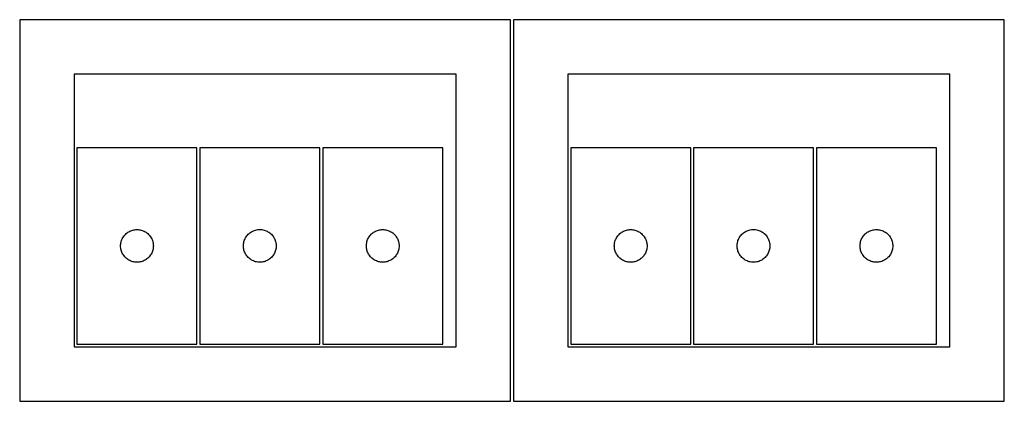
# Model space of a CAD drawing. Header units: millimetres. Extents: x 7 to 1243, y 7 to 2493.
# Tile 2 of 20: x 7 to 548, y 430 to 640. Entities that reach past the tile are written whole.
import ezdxf

# ---------------------------------------------------------------- set-up
doc = ezdxf.new("R2010")
doc.units = ezdxf.units.MM
doc.layers.add('CUT', color=7, linetype='CONTINUOUS', true_color=0x000000)

msp = doc.modelspace()

# ---------------------------------------------------------------- linework, layer by layer
at = {"layer": 'CUT'}
for p, q in [((276.520965, 639.562897), (6.520965, 639.562897)), ((6.520965, 639.562897), (6.520965, 429.562897)), ((276.520965, 429.562897), (276.520965, 639.562897)), ((548.0419, 639.562897), (278.0419, 639.562897)), ((278.0419, 639.562897), (278.0419, 429.562897)), ((548.0419, 429.562897), (548.0419, 639.562897)), ((246.520965, 609.562897), (36.520965, 609.562897)), ((36.520965, 609.562897), (36.520965, 459.562897)), ((246.520965, 459.562897), (246.520965, 609.562897)), ((518.0419, 609.562897), (308.0419, 609.562897)), ((308.0419, 609.562897), (308.0419, 459.562897)), ((518.0419, 459.562897), (518.0419, 609.562897)), ((104.035288, 569.079378), (38.035288, 569.079378)), ((38.035288, 569.079378), (38.035288, 461.079378)), ((104.035288, 461.079378), (104.035288, 569.079378)), ((105.577697, 569.094177), (105.577697, 461.094177)), ((171.577697, 569.094177), (105.577697, 569.094177)), ((171.577697, 461.094177), (171.577697, 569.094177)), ((239.178301, 569.091707), (173.178301, 569.091707)), ((173.178301, 569.091707), (173.178301, 461.091707)), ((239.178301, 461.091707), (239.178301, 569.091707)), ((375.556223, 569.079378), (309.556223, 569.079378)), ((309.556223, 569.079378), (309.556223, 461.079378)), ((375.556223, 461.079378), (375.556223, 569.079378)), ((377.098632, 569.094177), (377.098632, 461.094177)), ((443.098632, 569.094177), (377.098632, 569.094177)), ((443.098632, 461.094177), (443.098632, 569.094177)), ((510.699236, 569.091707), (444.699236, 569.091707)), ((444.699236, 569.091707), (444.699236, 461.091707)), ((510.699236, 461.091707), (510.699236, 569.091707)), ((63.241059, 519.579378), (63.552061, 520.07951)), ((63.552061, 520.07951), (63.895108, 520.558231)), ((63.895108, 520.558231), (64.26873, 521.01349)), ((64.26873, 521.01349), (64.671327, 521.443339)), ((64.671327, 521.443339), (65.101176, 521.845936)), ((65.101176, 521.845936), (65.556435, 522.219558)), ((65.556435, 522.219558), (66.035156, 522.562604)), ((66.035156, 522.562604), (66.535288, 522.873606)), ((66.535288, 522.873606), (67.05469, 523.151232)), ((67.05469, 523.151232), (67.591137, 523.394293)), ((67.591137, 523.394293), (68.142333, 523.601749)), ((68.142333, 523.601749), (68.705917, 523.77271)), ((68.705917, 523.77271), (69.279475, 523.906445)), ((69.279475, 523.906445), (69.860552, 524.002381)), ((69.860552, 524.002381), (70.44666, 524.060108)), ((70.44666, 524.060108), (71.035288, 524.079378)), ((71.035288, 524.079378), (71.623916, 524.060108)), ((71.623916, 524.060108), (72.210024, 524.002381)), ((72.210024, 524.002381), (72.791101, 523.906445)), ((72.791101, 523.906445), (73.364659, 523.77271)), ((73.364659, 523.77271), (73.928243, 523.601749)), ((73.928243, 523.601749), (74.479439, 523.394293)), ((74.479439, 523.394293), (75.015886, 523.151232)), ((75.015886, 523.151232), (75.535288, 522.873606)), ((75.535288, 522.873606), (76.03542, 522.562604)), ((76.03542, 522.562604), (76.514141, 522.219558)), ((76.514141, 522.219558), (76.9694, 521.845936)), ((76.9694, 521.845936), (77.399249, 521.443339)), ((77.399249, 521.443339), (77.801846, 521.01349)), ((77.801846, 521.01349), (78.175468, 520.558231)), ((78.175468, 520.558231), (78.518514, 520.07951)), ((78.518514, 520.07951), (78.829517, 519.579378)), ((130.783468, 519.594177), (131.09447, 520.094309)), ((131.09447, 520.094309), (131.437517, 520.57303)), ((131.437517, 520.57303), (131.811138, 521.028289)), ((131.811138, 521.028289), (132.213736, 521.458138)), ((132.213736, 521.458138), (132.643584, 521.860735)), ((132.643584, 521.860735), (133.098844, 522.234357)), ((133.098844, 522.234357), (133.577565, 522.577403)), ((133.577565, 522.577403), (134.077697, 522.888405)), ((134.077697, 522.888405), (134.597099, 523.166032)), ((134.597099, 523.166032), (135.133546, 523.409093)), ((135.133546, 523.409093), (135.684742, 523.616548)), ((135.684742, 523.616548), (136.248325, 523.787509)), ((136.248325, 523.787509), (136.821884, 523.921244)), ((136.821884, 523.921244), (137.402961, 524.017181)), ((137.402961, 524.017181), (137.989069, 524.074907)), ((137.989069, 524.074907), (138.577697, 524.094177)), ((138.577697, 524.094177), (139.166325, 524.074907)), ((139.166325, 524.074907), (139.752432, 524.017181)), ((139.752432, 524.017181), (140.33351, 523.921244)), ((140.33351, 523.921244), (140.907068, 523.787509)), ((140.907068, 523.787509), (141.470652, 523.616548)), ((141.470652, 523.616548), (142.021848, 523.409093)), ((142.021848, 523.409093), (142.558295, 523.166032)), ((142.558295, 523.166032), (143.077697, 522.888405)), ((143.077697, 522.888405), (143.577829, 522.577403)), ((143.577829, 522.577403), (144.05655, 522.234357)), ((144.05655, 522.234357), (144.511809, 521.860735)), ((144.511809, 521.860735), (144.941658, 521.458138)), ((144.941658, 521.458138), (145.344255, 521.028289)), ((145.344255, 521.028289), (145.717877, 520.57303)), ((145.717877, 520.57303), (146.060923, 520.094309)), ((146.060923, 520.094309), (146.371925, 519.594177)), ((198.384072, 519.591707), (198.695074, 520.091839)), ((198.695074, 520.091839), (199.038121, 520.57056)), ((199.038121, 520.57056), (199.411743, 521.025819)), ((199.411743, 521.025819), (199.81434, 521.455668)), ((199.81434, 521.455668), (200.244189, 521.858265)), ((200.244189, 521.858265), (200.699448, 522.231887)), ((200.699448, 522.231887), (201.178169, 522.574933)), ((201.178169, 522.574933), (201.678301, 522.885935)), ((201.678301, 522.885935), (202.197703, 523.163561)), ((202.197703, 523.163561), (202.73415, 523.406623)), ((202.73415, 523.406623), (203.285346, 523.614078)), ((203.285346, 523.614078), (203.84893, 523.785039)), ((203.84893, 523.785039), (204.422488, 523.918774)), ((204.422488, 523.918774), (205.003565, 524.014711)), ((205.003565, 524.014711), (205.589673, 524.072437)), ((205.589673, 524.072437), (206.178301, 524.091707)), ((206.178301, 524.091707), (206.766929, 524.072437)), ((206.766929, 524.072437), (207.353037, 524.014711)), ((207.353037, 524.014711), (207.934114, 523.918774)), ((207.934114, 523.918774), (208.507672, 523.785039)), ((208.507672, 523.785039), (209.071256, 523.614078)), ((209.071256, 523.614078), (209.622452, 523.406623)), ((209.622452, 523.406623), (210.158899, 523.163561)), ((210.158899, 523.163561), (210.678301, 522.885935)), ((210.678301, 522.885935), (211.178433, 522.574933)), ((211.178433, 522.574933), (211.657154, 522.231887)), ((211.657154, 522.231887), (212.112413, 521.858265)), ((212.112413, 521.858265), (212.542262, 521.455668)), ((212.542262, 521.455668), (212.944859, 521.025819)), ((212.944859, 521.025819), (213.318481, 520.57056)), ((213.318481, 520.57056), (213.661527, 520.091839)), ((213.661527, 520.091839), (213.97253, 519.591707)), ((334.761994, 519.579378), (335.072997, 520.07951)), ((335.072997, 520.07951), (335.416043, 520.558231)), ((335.416043, 520.558231), (335.789665, 521.01349)), ((335.789665, 521.01349), (336.192262, 521.443339)), ((336.192262, 521.443339), (336.622111, 521.845936)), ((336.622111, 521.845936), (337.07737, 522.219558)), ((337.07737, 522.219558), (337.556091, 522.562604)), ((337.556091, 522.562604), (338.056223, 522.873606)), ((338.056223, 522.873606), (338.575625, 523.151232)), ((338.575625, 523.151232), (339.112072, 523.394293)), ((339.112072, 523.394293), (339.663268, 523.601749)), ((339.663268, 523.601749), (340.226852, 523.77271)), ((340.226852, 523.77271), (340.80041, 523.906445)), ((340.80041, 523.906445), (341.381487, 524.002381)), ((341.381487, 524.002381), (341.967595, 524.060108)), ((341.967595, 524.060108), (342.556223, 524.079378)), ((342.556223, 524.079378), (343.144851, 524.060108)), ((343.144851, 524.060108), (343.730959, 524.002381)), ((343.730959, 524.002381), (344.312036, 523.906445)), ((344.312036, 523.906445), (344.885594, 523.77271)), ((344.885594, 523.77271), (345.449178, 523.601749)), ((345.449178, 523.601749), (346.000374, 523.394293)), ((346.000374, 523.394293), (346.536821, 523.151232)), ((346.536821, 523.151232), (347.056223, 522.873606)), ((347.056223, 522.873606), (347.556355, 522.562604)), ((347.556355, 522.562604), (348.035076, 522.219558)), ((348.035076, 522.219558), (348.490335, 521.845936)), ((348.490335, 521.845936), (348.920184, 521.443339)), ((348.920184, 521.443339), (349.322781, 521.01349)), ((349.322781, 521.01349), (349.696403, 520.558231)), ((349.696403, 520.558231), (350.03945, 520.07951)), ((350.03945, 520.07951), (350.350452, 519.579378)), ((402.304403, 519.594177), (402.615405, 520.094309)), ((402.615405, 520.094309), (402.958452, 520.57303)), ((402.958452, 520.57303), (403.332074, 521.028289)), ((403.332074, 521.028289), (403.734671, 521.458138)), ((403.734671, 521.458138), (404.164519, 521.860735)), ((404.164519, 521.860735), (404.619779, 522.234357)), ((404.619779, 522.234357), (405.0985, 522.577403)), ((405.0985, 522.577403), (405.598632, 522.888405)), ((405.598632, 522.888405), (406.118034, 523.166032)), ((406.118034, 523.166032), (406.654481, 523.409093)), ((406.654481, 523.409093), (407.205677, 523.616548)), ((407.205677, 523.616548), (407.76926, 523.787509)), ((407.76926, 523.787509), (408.342819, 523.921244)), ((408.342819, 523.921244), (408.923896, 524.017181)), ((408.923896, 524.017181), (409.510004, 524.074907)), ((409.510004, 524.074907), (410.098632, 524.094177)), ((410.098632, 524.094177), (410.68726, 524.074907)), ((410.68726, 524.074907), (411.273368, 524.017181)), ((411.273368, 524.017181), (411.854445, 523.921244)), ((411.854445, 523.921244), (412.428003, 523.787509)), ((412.428003, 523.787509), (412.991587, 523.616548)), ((412.991587, 523.616548), (413.542783, 523.409093)), ((413.542783, 523.409093), (414.07923, 523.166032)), ((414.07923, 523.166032), (414.598632, 522.888405)), ((414.598632, 522.888405), (415.098764, 522.577403)), ((415.098764, 522.577403), (415.577485, 522.234357)), ((415.577485, 522.234357), (416.032744, 521.860735)), ((416.032744, 521.860735), (416.462593, 521.458138)), ((416.462593, 521.458138), (416.86519, 521.028289)), ((416.86519, 521.028289), (417.238812, 520.57303)), ((417.238812, 520.57303), (417.581858, 520.094309)), ((417.581858, 520.094309), (417.89286, 519.594177)), ((469.905007, 519.591707), (470.21601, 520.091839)), ((470.21601, 520.091839), (470.559056, 520.57056)), ((470.559056, 520.57056), (470.932678, 521.025819)), ((470.932678, 521.025819), (471.335275, 521.455668)), ((471.335275, 521.455668), (471.765124, 521.858265)), ((471.765124, 521.858265), (472.220383, 522.231887)), ((472.220383, 522.231887), (472.699104, 522.574933)), ((472.699104, 522.574933), (473.199236, 522.885935)), ((473.199236, 522.885935), (473.718638, 523.163561)), ((473.718638, 523.163561), (474.255085, 523.406623)), ((474.255085, 523.406623), (474.806281, 523.614078)), ((474.806281, 523.614078), (475.369865, 523.785039)), ((475.369865, 523.785039), (475.943423, 523.918774)), ((475.943423, 523.918774), (476.5245, 524.014711)), ((476.5245, 524.014711), (477.110608, 524.072437)), ((477.110608, 524.072437), (477.699236, 524.091707)), ((477.699236, 524.091707), (478.287864, 524.072437)), ((478.287864, 524.072437), (478.873972, 524.014711)), ((478.873972, 524.014711), (479.455049, 523.918774)), ((479.455049, 523.918774), (480.028607, 523.785039)), ((480.028607, 523.785039), (480.592191, 523.614078)), ((480.592191, 523.614078), (481.143387, 523.406623)), ((481.143387, 523.406623), (481.679834, 523.163561)), ((481.679834, 523.163561), (482.199236, 522.885935)), ((482.199236, 522.885935), (482.699368, 522.574933)), ((482.699368, 522.574933), (483.178089, 522.231887)), ((483.178089, 522.231887), (483.633348, 521.858265)), ((483.633348, 521.858265), (484.063197, 521.455668)), ((484.063197, 521.455668), (484.465794, 521.025819)), ((484.465794, 521.025819), (484.839416, 520.57056)), ((484.839416, 520.57056), (485.182463, 520.091839)), ((485.182463, 520.091839), (485.493465, 519.591707)), ((62.035288, 515.079378), (62.054558, 515.668006)), ((62.054558, 514.490749), (62.035288, 515.079378)), ((62.054558, 515.668006), (62.112284, 516.254113)), ((62.112284, 513.904642), (62.054558, 514.490749)), ((62.112284, 516.254113), (62.20822, 516.835191)), ((62.20822, 516.835191), (62.341956, 517.408749)), ((62.341956, 517.408749), (62.512917, 517.972333)), ((62.512917, 517.972333), (62.720372, 518.523529)), ((62.720372, 518.523529), (62.963433, 519.059976)), ((62.963433, 519.059976), (63.241059, 519.579378)), ((78.829517, 519.579378), (79.107143, 519.059976)), ((79.107143, 519.059976), (79.350204, 518.523529)), ((79.350204, 518.523529), (79.557659, 517.972333)), ((79.557659, 517.972333), (79.72862, 517.408749)), ((79.72862, 517.408749), (79.862355, 516.835191)), ((79.862355, 516.835191), (79.958292, 516.254113)), ((79.958292, 516.254113), (80.016018, 515.668006)), ((80.016018, 514.490749), (79.958292, 513.904642)), ((80.016018, 515.668006), (80.035288, 515.079378)), ((80.035288, 515.079378), (80.016018, 514.490749)), ((129.577697, 515.094177), (129.596966, 515.682805)), ((129.596966, 514.505549), (129.577697, 515.094177)), ((129.596966, 515.682805), (129.654693, 516.268913)), ((129.654693, 513.919441), (129.596966, 514.505549)), ((129.654693, 516.268913), (129.750629, 516.84999)), ((129.750629, 516.84999), (129.884364, 517.423548)), ((129.884364, 517.423548), (130.055326, 517.987132)), ((130.055326, 517.987132), (130.262781, 518.538328)), ((130.262781, 518.538328), (130.505842, 519.074775)), ((130.505842, 519.074775), (130.783468, 519.594177)), ((146.371925, 519.594177), (146.649551, 519.074775)), ((146.649551, 519.074775), (146.892613, 518.538328)), ((146.892613, 518.538328), (147.100068, 517.987132)), ((147.100068, 517.987132), (147.271029, 517.423548)), ((147.271029, 517.423548), (147.404764, 516.84999)), ((147.404764, 516.84999), (147.500701, 516.268913)), ((147.500701, 516.268913), (147.558427, 515.682805)), ((147.558427, 514.505549), (147.500701, 513.919441)), ((147.558427, 515.682805), (147.577697, 515.094177)), ((147.577697, 515.094177), (147.558427, 514.505549)), ((197.178301, 515.091707), (197.197571, 515.680335)), ((197.197571, 514.503079), (197.178301, 515.091707)), ((197.197571, 515.680335), (197.255297, 516.266442)), ((197.255297, 513.916971), (197.197571, 514.503079)), ((197.255297, 516.266442), (197.351233, 516.84752)), ((197.351233, 516.84752), (197.484969, 517.421078)), ((197.484969, 517.421078), (197.65593, 517.984662)), ((197.65593, 517.984662), (197.863385, 518.535858)), ((197.863385, 518.535858), (198.106446, 519.072305)), ((198.106446, 519.072305), (198.384072, 519.591707)), ((213.97253, 519.591707), (214.250156, 519.072305)), ((214.250156, 519.072305), (214.493217, 518.535858)), ((214.493217, 518.535858), (214.700672, 517.984662)), ((214.700672, 517.984662), (214.871633, 517.421078)), ((214.871633, 517.421078), (215.005368, 516.84752)), ((215.005368, 516.84752), (215.101305, 516.266442)), ((215.101305, 516.266442), (215.159031, 515.680335)), ((215.159031, 514.503079), (215.101305, 513.916971)), ((215.159031, 515.680335), (215.178301, 515.091707)), ((215.178301, 515.091707), (215.159031, 514.503079)), ((333.556223, 515.079378), (333.575493, 515.668006)), ((333.575493, 514.490749), (333.556223, 515.079378)), ((333.575493, 515.668006), (333.633219, 516.254113)), ((333.633219, 513.904642), (333.575493, 514.490749)), ((333.633219, 516.254113), (333.729155, 516.835191)), ((333.729155, 516.835191), (333.862891, 517.408749)), ((333.862891, 517.408749), (334.033852, 517.972333)), ((334.033852, 517.972333), (334.241307, 518.523529)), ((334.241307, 518.523529), (334.484368, 519.059976)), ((334.484368, 519.059976), (334.761994, 519.579378)), ((350.350452, 519.579378), (350.628078, 519.059976)), ((350.628078, 519.059976), (350.871139, 518.523529)), ((350.871139, 518.523529), (351.078594, 517.972333)), ((351.078594, 517.972333), (351.249555, 517.408749)), ((351.249555, 517.408749), (351.383291, 516.835191)), ((351.383291, 516.835191), (351.479227, 516.254113)), ((351.479227, 516.254113), (351.536953, 515.668006)), ((351.536953, 514.490749), (351.479227, 513.904642)), ((351.536953, 515.668006), (351.556223, 515.079378)), ((351.556223, 515.079378), (351.536953, 514.490749)), ((401.098632, 515.094177), (401.117902, 515.682805)), ((401.117902, 514.505549), (401.098632, 515.094177)), ((401.117902, 515.682805), (401.175628, 516.268913)), ((401.175628, 513.919441), (401.117902, 514.505549)), ((401.175628, 516.268913), (401.271564, 516.84999)), ((401.271564, 516.84999), (401.405299, 517.423548)), ((401.405299, 517.423548), (401.576261, 517.987132)), ((401.576261, 517.987132), (401.783716, 518.538328)), ((401.783716, 518.538328), (402.026777, 519.074775)), ((402.026777, 519.074775), (402.304403, 519.594177)), ((417.89286, 519.594177), (418.170486, 519.074775)), ((418.170486, 519.074775), (418.413548, 518.538328)), ((418.413548, 518.538328), (418.621003, 517.987132)), ((418.621003, 517.987132), (418.791964, 517.423548)), ((418.791964, 517.423548), (418.925699, 516.84999)), ((418.925699, 516.84999), (419.021636, 516.268913)), ((419.021636, 516.268913), (419.079362, 515.682805)), ((419.079362, 514.505549), (419.021636, 513.919441)), ((419.079362, 515.682805), (419.098632, 515.094177)), ((419.098632, 515.094177), (419.079362, 514.505549)), ((468.699236, 515.091707), (468.718506, 515.680335)), ((468.718506, 514.503079), (468.699236, 515.091707)), ((468.718506, 515.680335), (468.776232, 516.266442)), ((468.776232, 513.916971), (468.718506, 514.503079)), ((468.776232, 516.266442), (468.872168, 516.84752)), ((468.872168, 516.84752), (469.005904, 517.421078)), ((469.005904, 517.421078), (469.176865, 517.984662)), ((469.176865, 517.984662), (469.38432, 518.535858)), ((469.38432, 518.535858), (469.627381, 519.072305)), ((469.627381, 519.072305), (469.905007, 519.591707)), ((485.493465, 519.591707), (485.771091, 519.072305)), ((485.771091, 519.072305), (486.014152, 518.535858)), ((486.014152, 518.535858), (486.221607, 517.984662)), ((486.221607, 517.984662), (486.392568, 517.421078)), ((486.392568, 517.421078), (486.526304, 516.84752)), ((486.526304, 516.84752), (486.62224, 516.266442)), ((486.62224, 516.266442), (486.679966, 515.680335)), ((486.679966, 514.503079), (486.62224, 513.916971)), ((486.679966, 515.680335), (486.699236, 515.091707)), ((486.699236, 515.091707), (486.679966, 514.503079)), ((62.20822, 513.323565), (62.112284, 513.904642)), ((62.341956, 512.750006), (62.20822, 513.323565)), ((62.512917, 512.186422), (62.341956, 512.750006)), ((62.720372, 511.635227), (62.512917, 512.186422)), ((62.963433, 511.098779), (62.720372, 511.635227)), ((63.241059, 510.579378), (62.963433, 511.098779)), ((63.552061, 510.079246), (63.241059, 510.579378)), ((63.895108, 509.600525), (63.552061, 510.079246)), ((64.26873, 509.145265), (63.895108, 509.600525)), ((64.671327, 508.715417), (64.26873, 509.145265)), ((77.801846, 509.145265), (77.399249, 508.715417)), ((78.175468, 509.600525), (77.801846, 509.145265)), ((78.518514, 510.079246), (78.175468, 509.600525)), ((78.829517, 510.579378), (78.518514, 510.079246)), ((79.107143, 511.098779), (78.829517, 510.579378)), ((79.350204, 511.635227), (79.107143, 511.098779)), ((79.557659, 512.186422), (79.350204, 511.635227)), ((79.72862, 512.750006), (79.557659, 512.186422)), ((79.862355, 513.323565), (79.72862, 512.750006)), ((79.958292, 513.904642), (79.862355, 513.323565)), ((129.750629, 513.338364), (129.654693, 513.919441)), ((129.884364, 512.764805), (129.750629, 513.338364)), ((130.055326, 512.201222), (129.884364, 512.764805)), ((130.262781, 511.650026), (130.055326, 512.201222)), ((130.505842, 511.113579), (130.262781, 511.650026)), ((130.783468, 510.594177), (130.505842, 511.113579)), ((131.09447, 510.094045), (130.783468, 510.594177)), ((131.437517, 509.615324), (131.09447, 510.094045)), ((131.811138, 509.160065), (131.437517, 509.615324)), ((132.213736, 508.730216), (131.811138, 509.160065)), ((145.344255, 509.160065), (144.941658, 508.730216)), ((145.717877, 509.615324), (145.344255, 509.160065)), ((146.060923, 510.094045), (145.717877, 509.615324)), ((146.371925, 510.594177), (146.060923, 510.094045)), ((146.649551, 511.113579), (146.371925, 510.594177)), ((146.892613, 511.650026), (146.649551, 511.113579)), ((147.100068, 512.201222), (146.892613, 511.650026)), ((147.271029, 512.764805), (147.100068, 512.201222)), ((147.404764, 513.338364), (147.271029, 512.764805)), ((147.500701, 513.919441), (147.404764, 513.338364)), ((197.351233, 513.335894), (197.255297, 513.916971)), ((197.484969, 512.762335), (197.351233, 513.335894)), ((197.65593, 512.198752), (197.484969, 512.762335)), ((197.863385, 511.647556), (197.65593, 512.198752)), ((198.106446, 511.111109), (197.863385, 511.647556)), ((198.384072, 510.591707), (198.106446, 511.111109)), ((198.695074, 510.091575), (198.384072, 510.591707)), ((199.038121, 509.612854), (198.695074, 510.091575)), ((199.411743, 509.157594), (199.038121, 509.612854)), ((199.81434, 508.727746), (199.411743, 509.157594)), ((212.944859, 509.157594), (212.542262, 508.727746)), ((213.318481, 509.612854), (212.944859, 509.157594)), ((213.661527, 510.091575), (213.318481, 509.612854)), ((213.97253, 510.591707), (213.661527, 510.091575)), ((214.250156, 511.111109), (213.97253, 510.591707)), ((214.493217, 511.647556), (214.250156, 511.111109)), ((214.700672, 512.198752), (214.493217, 511.647556)), ((214.871633, 512.762335), (214.700672, 512.198752)), ((215.005368, 513.335894), (214.871633, 512.762335)), ((215.101305, 513.916971), (215.005368, 513.335894)), ((333.729155, 513.323565), (333.633219, 513.904642)), ((333.862891, 512.750006), (333.729155, 513.323565)), ((334.033852, 512.186422), (333.862891, 512.750006)), ((334.241307, 511.635227), (334.033852, 512.186422)), ((334.484368, 511.098779), (334.241307, 511.635227)), ((334.761994, 510.579378), (334.484368, 511.098779)), ((335.072997, 510.079246), (334.761994, 510.579378)), ((335.416043, 509.600525), (335.072997, 510.079246)), ((335.789665, 509.145265), (335.416043, 509.600525)), ((336.192262, 508.715417), (335.789665, 509.145265)), ((349.322781, 509.145265), (348.920184, 508.715417)), ((349.696403, 509.600525), (349.322781, 509.145265)), ((350.03945, 510.079246), (349.696403, 509.600525)), ((350.350452, 510.579378), (350.03945, 510.079246)), ((350.628078, 511.098779), (350.350452, 510.579378)), ((350.871139, 511.635227), (350.628078, 511.098779)), ((351.078594, 512.186422), (350.871139, 511.635227)), ((351.249555, 512.750006), (351.078594, 512.186422)), ((351.383291, 513.323565), (351.249555, 512.750006)), ((351.479227, 513.904642), (351.383291, 513.323565)), ((401.271564, 513.338364), (401.175628, 513.919441)), ((401.405299, 512.764805), (401.271564, 513.338364)), ((401.576261, 512.201222), (401.405299, 512.764805)), ((401.783716, 511.650026), (401.576261, 512.201222)), ((402.026777, 511.113579), (401.783716, 511.650026)), ((402.304403, 510.594177), (402.026777, 511.113579)), ((402.615405, 510.094045), (402.304403, 510.594177)), ((402.958452, 509.615324), (402.615405, 510.094045)), ((403.332074, 509.160065), (402.958452, 509.615324)), ((403.734671, 508.730216), (403.332074, 509.160065)), ((416.86519, 509.160065), (416.462593, 508.730216)), ((417.238812, 509.615324), (416.86519, 509.160065)), ((417.581858, 510.094045), (417.238812, 509.615324)), ((417.89286, 510.594177), (417.581858, 510.094045)), ((418.170486, 511.113579), (417.89286, 510.594177)), ((418.413548, 511.650026), (418.170486, 511.113579)), ((418.621003, 512.201222), (418.413548, 511.650026)), ((418.791964, 512.764805), (418.621003, 512.201222)), ((418.925699, 513.338364), (418.791964, 512.764805)), ((419.021636, 513.919441), (418.925699, 513.338364)), ((468.872168, 513.335894), (468.776232, 513.916971)), ((469.005904, 512.762335), (468.872168, 513.335894)), ((469.176865, 512.198752), (469.005904, 512.762335)), ((469.38432, 511.647556), (469.176865, 512.198752)), ((469.627381, 511.111109), (469.38432, 511.647556)), ((469.905007, 510.591707), (469.627381, 511.111109)), ((470.21601, 510.091575), (469.905007, 510.591707)), ((470.559056, 509.612854), (470.21601, 510.091575)), ((470.932678, 509.157594), (470.559056, 509.612854)), ((471.335275, 508.727746), (470.932678, 509.157594)), ((484.465794, 509.157594), (484.063197, 508.727746)), ((484.839416, 509.612854), (484.465794, 509.157594)), ((485.182463, 510.091575), (484.839416, 509.612854)), ((485.493465, 510.591707), (485.182463, 510.091575)), ((485.771091, 511.111109), (485.493465, 510.591707)), ((486.014152, 511.647556), (485.771091, 511.111109)), ((486.221607, 512.198752), (486.014152, 511.647556)), ((486.392568, 512.762335), (486.221607, 512.198752)), ((486.526304, 513.335894), (486.392568, 512.762335)), ((486.62224, 513.916971), (486.526304, 513.335894)), ((65.101176, 508.312819), (64.671327, 508.715417)), ((65.556435, 507.939198), (65.101176, 508.312819)), ((66.035156, 507.596151), (65.556435, 507.939198)), ((66.535288, 507.285149), (66.035156, 507.596151)), ((67.05469, 507.007523), (66.535288, 507.285149)), ((67.591137, 506.764462), (67.05469, 507.007523)), ((68.142333, 506.557006), (67.591137, 506.764462)), ((68.705917, 506.386045), (68.142333, 506.557006)), ((69.279475, 506.25231), (68.705917, 506.386045)), ((69.860552, 506.156374), (69.279475, 506.25231)), ((70.44666, 506.098647), (69.860552, 506.156374)), ((71.035288, 506.079378), (70.44666, 506.098647)), ((71.623916, 506.098647), (71.035288, 506.079378)), ((72.210024, 506.156374), (71.623916, 506.098647)), ((72.791101, 506.25231), (72.210024, 506.156374)), ((73.364659, 506.386045), (72.791101, 506.25231)), ((73.928243, 506.557006), (73.364659, 506.386045)), ((74.479439, 506.764462), (73.928243, 506.557006)), ((75.015886, 507.007523), (74.479439, 506.764462)), ((75.535288, 507.285149), (75.015886, 507.007523)), ((76.03542, 507.596151), (75.535288, 507.285149)), ((76.514141, 507.939198), (76.03542, 507.596151)), ((76.9694, 508.312819), (76.514141, 507.939198)), ((77.399249, 508.715417), (76.9694, 508.312819)), ((132.643584, 508.327619), (132.213736, 508.730216)), ((133.098844, 507.953997), (132.643584, 508.327619)), ((133.577565, 507.61095), (133.098844, 507.953997)), ((134.077697, 507.299948), (133.577565, 507.61095)), ((134.597099, 507.022322), (134.077697, 507.299948)), ((135.133546, 506.779261), (134.597099, 507.022322)), ((135.684742, 506.571806), (135.133546, 506.779261)), ((136.248325, 506.400844), (135.684742, 506.571806)), ((136.821884, 506.267109), (136.248325, 506.400844)), ((137.402961, 506.171173), (136.821884, 506.267109)), ((137.989069, 506.113447), (137.402961, 506.171173)), ((138.577697, 506.094177), (137.989069, 506.113447)), ((139.166325, 506.113447), (138.577697, 506.094177)), ((139.752432, 506.171173), (139.166325, 506.113447)), ((140.33351, 506.267109), (139.752432, 506.171173)), ((140.907068, 506.400844), (140.33351, 506.267109)), ((141.470652, 506.571806), (140.907068, 506.400844)), ((142.021848, 506.779261), (141.470652, 506.571806)), ((142.558295, 507.022322), (142.021848, 506.779261)), ((143.077697, 507.299948), (142.558295, 507.022322)), ((143.577829, 507.61095), (143.077697, 507.299948)), ((144.05655, 507.953997), (143.577829, 507.61095)), ((144.511809, 508.327619), (144.05655, 507.953997)), ((144.941658, 508.730216), (144.511809, 508.327619)), ((200.244189, 508.325148), (199.81434, 508.727746)), ((200.699448, 507.951527), (200.244189, 508.325148)), ((201.178169, 507.60848), (200.699448, 507.951527)), ((201.678301, 507.297478), (201.178169, 507.60848)), ((202.197703, 507.019852), (201.678301, 507.297478)), ((202.73415, 506.776791), (202.197703, 507.019852)), ((203.285346, 506.569336), (202.73415, 506.776791)), ((203.84893, 506.398374), (203.285346, 506.569336)), ((204.422488, 506.264639), (203.84893, 506.398374)), ((205.003565, 506.168703), (204.422488, 506.264639)), ((205.589673, 506.110976), (205.003565, 506.168703)), ((206.178301, 506.091707), (205.589673, 506.110976)), ((206.766929, 506.110976), (206.178301, 506.091707)), ((207.353037, 506.168703), (206.766929, 506.110976)), ((207.934114, 506.264639), (207.353037, 506.168703)), ((208.507672, 506.398374), (207.934114, 506.264639)), ((209.071256, 506.569336), (208.507672, 506.398374)), ((209.622452, 506.776791), (209.071256, 506.569336)), ((210.158899, 507.019852), (209.622452, 506.776791)), ((210.678301, 507.297478), (210.158899, 507.019852)), ((211.178433, 507.60848), (210.678301, 507.297478)), ((211.657154, 507.951527), (211.178433, 507.60848)), ((212.112413, 508.325148), (211.657154, 507.951527)), ((212.542262, 508.727746), (212.112413, 508.325148)), ((336.622111, 508.312819), (336.192262, 508.715417)), ((337.07737, 507.939198), (336.622111, 508.312819)), ((337.556091, 507.596151), (337.07737, 507.939198)), ((338.056223, 507.285149), (337.556091, 507.596151)), ((338.575625, 507.007523), (338.056223, 507.285149)), ((339.112072, 506.764462), (338.575625, 507.007523)), ((339.663268, 506.557006), (339.112072, 506.764462)), ((340.226852, 506.386045), (339.663268, 506.557006)), ((340.80041, 506.25231), (340.226852, 506.386045)), ((341.381487, 506.156374), (340.80041, 506.25231)), ((341.967595, 506.098647), (341.381487, 506.156374)), ((342.556223, 506.079378), (341.967595, 506.098647)), ((343.144851, 506.098647), (342.556223, 506.079378)), ((343.730959, 506.156374), (343.144851, 506.098647)), ((344.312036, 506.25231), (343.730959, 506.156374)), ((344.885594, 506.386045), (344.312036, 506.25231)), ((345.449178, 506.557006), (344.885594, 506.386045)), ((346.000374, 506.764462), (345.449178, 506.557006)), ((346.536821, 507.007523), (346.000374, 506.764462)), ((347.056223, 507.285149), (346.536821, 507.007523)), ((347.556355, 507.596151), (347.056223, 507.285149)), ((348.035076, 507.939198), (347.556355, 507.596151)), ((348.490335, 508.312819), (348.035076, 507.939198)), ((348.920184, 508.715417), (348.490335, 508.312819)), ((404.164519, 508.327619), (403.734671, 508.730216)), ((404.619779, 507.953997), (404.164519, 508.327619)), ((405.0985, 507.61095), (404.619779, 507.953997)), ((405.598632, 507.299948), (405.0985, 507.61095)), ((406.118034, 507.022322), (405.598632, 507.299948)), ((406.654481, 506.779261), (406.118034, 507.022322)), ((407.205677, 506.571806), (406.654481, 506.779261)), ((407.76926, 506.400844), (407.205677, 506.571806)), ((408.342819, 506.267109), (407.76926, 506.400844)), ((408.923896, 506.171173), (408.342819, 506.267109)), ((409.510004, 506.113447), (408.923896, 506.171173)), ((410.098632, 506.094177), (409.510004, 506.113447)), ((410.68726, 506.113447), (410.098632, 506.094177)), ((411.273368, 506.171173), (410.68726, 506.113447)), ((411.854445, 506.267109), (411.273368, 506.171173)), ((412.428003, 506.400844), (411.854445, 506.267109)), ((412.991587, 506.571806), (412.428003, 506.400844)), ((413.542783, 506.779261), (412.991587, 506.571806)), ((414.07923, 507.022322), (413.542783, 506.779261)), ((414.598632, 507.299948), (414.07923, 507.022322)), ((415.098764, 507.61095), (414.598632, 507.299948)), ((415.577485, 507.953997), (415.098764, 507.61095)), ((416.032744, 508.327619), (415.577485, 507.953997)), ((416.462593, 508.730216), (416.032744, 508.327619)), ((471.765124, 508.325148), (471.335275, 508.727746)), ((472.220383, 507.951527), (471.765124, 508.325148)), ((472.699104, 507.60848), (472.220383, 507.951527)), ((473.199236, 507.297478), (472.699104, 507.60848)), ((473.718638, 507.019852), (473.199236, 507.297478)), ((474.255085, 506.776791), (473.718638, 507.019852)), ((474.806281, 506.569336), (474.255085, 506.776791)), ((475.369865, 506.398374), (474.806281, 506.569336)), ((475.943423, 506.264639), (475.369865, 506.398374)), ((476.5245, 506.168703), (475.943423, 506.264639)), ((477.110608, 506.110976), (476.5245, 506.168703)), ((477.699236, 506.091707), (477.110608, 506.110976)), ((478.287864, 506.110976), (477.699236, 506.091707)), ((478.873972, 506.168703), (478.287864, 506.110976)), ((479.455049, 506.264639), (478.873972, 506.168703)), ((480.028607, 506.398374), (479.455049, 506.264639)), ((480.592191, 506.569336), (480.028607, 506.398374)), ((481.143387, 506.776791), (480.592191, 506.569336)), ((481.679834, 507.019852), (481.143387, 506.776791)), ((482.199236, 507.297478), (481.679834, 507.019852)), ((482.699368, 507.60848), (482.199236, 507.297478)), ((483.178089, 507.951527), (482.699368, 507.60848)), ((483.633348, 508.325148), (483.178089, 507.951527)), ((484.063197, 508.727746), (483.633348, 508.325148)), ((38.035288, 461.079378), (104.035288, 461.079378)), ((105.577697, 461.094177), (171.577697, 461.094177)), ((173.178301, 461.091707), (239.178301, 461.091707)), ((309.556223, 461.079378), (375.556223, 461.079378)), ((377.098632, 461.094177), (443.098632, 461.094177)), ((444.699236, 461.091707), (510.699236, 461.091707)), ((36.520965, 459.562897), (246.520965, 459.562897)), ((308.0419, 459.562897), (518.0419, 459.562897)), ((6.520965, 429.562897), (276.520965, 429.562897)), ((278.0419, 429.562897), (548.0419, 429.562897))]:
    msp.add_line(p, q, dxfattribs=at)

doc.saveas('drawing.dxf')
